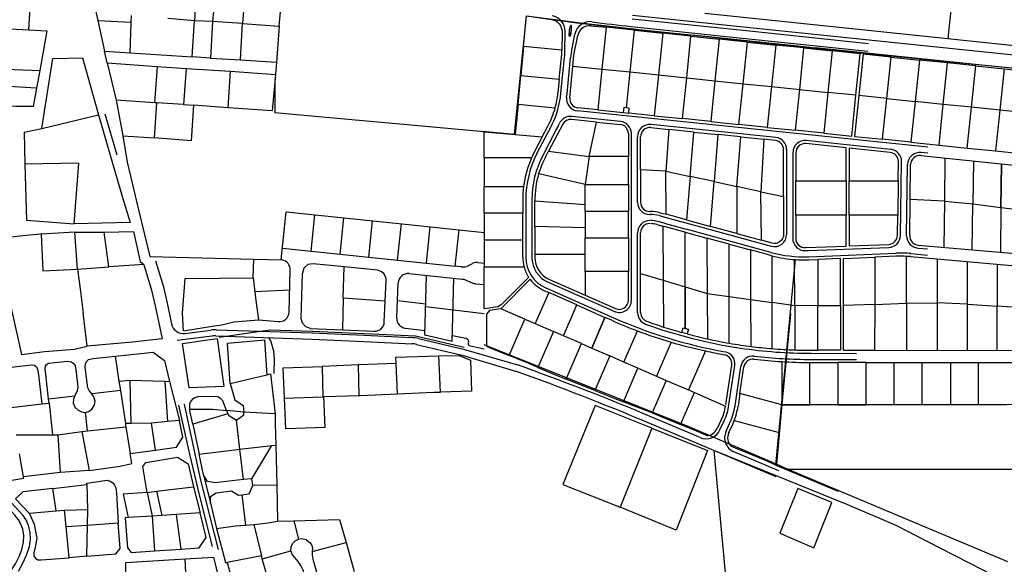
# Model space of a CAD drawing. Header units: metres. Extents: x 19327 to 24000, y 12000 to 18751.
# Tile 39 of 41: x 22120 to 22926, y 17794 to 18240. Entities that reach past the tile are written whole.
import ezdxf

# ---------------------------------------------------------------- set-up
doc = ezdxf.new("R2010")
doc.units = ezdxf.units.M
doc.layers.add('Keyplan-sh1$0$10-WEG', color=254, linetype='CONTINUOUS')
doc.layers.add('Keyplan-sh1$0$20-KAVEL', color=254, linetype='CONTINUOUS')

msp = doc.modelspace()

# ---------------------------------------------------------------- linework, layer by layer
at = {"layer": 'Keyplan-sh1$0$10-WEG'}
for p, q in [((22621.09, 18240.57), (22711.96, 18231.07)), ((22566.12, 18213.54), (22566.33, 18230.34)), ((22569.73, 18230.27), (22569.69, 18227.12)), ((22570.69, 18227.02), (22571.47, 18231.13)), ((22571.52, 18213.32), (22574.35, 18228.05)), ((22711.96, 18231.07), (22814.6, 18220.34)), ((22562.92, 18179.67), (22565.88, 18209.18)), ((22567.89, 18179.18), (22570.87, 18208.89)), ((22611.59, 18156.54), (22571.74, 18160.66)), ((22863, 18135.57), (22576.46, 18165.2)), ((22738.54, 18143.41), (22636.59, 18153.95)), ((22543.58, 18130.73), (22554.43, 18151.41)), ((22548.01, 18128.4), (22558.86, 18149.08)), ((22620.56, 18010.19), (22620.56, 18146.59)), ((22625.56, 18090.4), (22625.56, 18144)), ((22534.14, 18092.4), (22534.14, 18045.45)), ((22539.14, 18092.4), (22539.14, 18045.45)), ((22643.43, 18079.43), (22647.94, 18078.2)), ((22647.22, 18073.21), (22642.12, 18074.61)), ((22647.22, 18073.21), (22665.24, 18068.29)), ((22647.94, 18078.2), (22665.06, 18073.53)), ((22665.06, 18073.53), (22734.88, 18054.46)), ((22625.56, 18000.1), (22625.56, 18065.4)), ((22734.47, 18049.39), (22665.24, 18068.29)), ((22552.55, 18024.87), (22607.44, 18000.64)), ((22550.53, 18020.3), (22605.42, 17996.06)), ((22700.33, 17924.6), (22705.1, 17956.78)), ((22329, 17917.37), (22329.12, 17917.37)), ((22676.75, 17897.87), (22635.93, 17915.11)), ((22692.93, 17904.08), (22696.36, 17911.4)), ((22697.95, 17903.01), (22700.88, 17909.28)), ((22741.07, 17870.71), (22704.4, 17886.19))]:
    msp.add_line(p, q, dxfattribs=at)
for points in [[(22620.42, 18234.2), (22711.3, 18224.7), (22813.91, 18213.98)], [(22250.1, 17924.26), (22259.01, 17884.14), (22267.26, 17849.94), (22277.69, 17808.62)], [(22254.78, 17925.13), (22263.25, 17885.55), (22268.19, 17862.99), (22282.69, 17806.12)], [(22112.43, 17787.98), (22116.68, 17794.65), (22119.94, 17800.63), (22122, 17806.18), (22123.31, 17812.27), (22123.52, 17817.82), (22122.87, 17822.93), (22121.24, 17827.06), (22119.29, 17830.65), (22116.24, 17834.35), (22111.24, 17839.89), (22105.7, 17845), (22102.12, 17848.48), (22099.51, 17851.75), (22096.14, 17856.31)], [(22119.28, 17788.52), (22122.55, 17794.65), (22125.81, 17801.61), (22128.2, 17808.68), (22128.96, 17814.45), (22128.74, 17820.43), (22127.33, 17825.76), (22125.7, 17829.89), (22122.98, 17834.13), (22119.39, 17838.26), (22113.42, 17844.35), (22108.09, 17849.25), (22105.05, 17852.73), (22102.01, 17856.86)]]:
    msp.add_lwpolyline(points, dxfattribs=at)
for centre, radius, start, end in [((22553.84, 18230.5), 12.5, 359.28099, 81.10492), ((22581.73, 18230.12), 12, 157.25413, 179.28099), ((22571.13, 18234.57), 0.5, 5.87576, 157.25413), ((22559.69, 18233.39), 12, 349.14225, 5.87576), ((22586.62, 18225.7), 12.5, 82.1857, 169.14225), ((22724.72, 19231.97), 1003.2, 262.1857, 264.0325), ((22570.19, 18227.12), 0.5, 179.28099, 349.14225), ((22516.13, 18214.17), 50, 354.27171, 359.28099), ((22620.62, 18203.9), 50, 169.14225, 174.27171), ((22485.81, 18187.41), 77.5, 332.31689, 354.27171), ((22577.49, 18175.14), 10, 172.3786, 264.09635), ((22570.71, 18150.71), 10, 84.09635, 156.62396), ((22485.81, 18187.41), 82.5, 332.31689, 336.62396), ((22610.56, 18146.59), 10, 0, 84.09635), ((22635.56, 18144), 10, 84.09635, 180), ((22616.64, 18092.4), 82.5, 152.31689, 180), ((22616.64, 18092.4), 77.5, 152.31689, 180), ((22635.56, 18090.4), 10, 180, 269.99916), ((22636.19, 18052.9), 27.5, 74.72834, 89.99916), ((22635.56, 18065.4), 10, 89.99916, 180), ((22636.19, 18052.9), 22.5, 74.72834, 89.99916), ((22561.64, 18045.45), 27.5, 180, 246.17768), ((22561.64, 18045.45), 22.5, 180, 246.17768), ((22610.56, 18010.19), 10, 246.17768, 0), ((22635.56, 18000.1), 10, 180, 250.01711), ((22767.99, 18364.27), 402.5, 246.17768, 259.83771), ((22767.99, 18364.27), 397.5, 250.01711, 261.57425), ((22695.21, 17958.24), 10, 351.57304, 79.83771), ((22653.35, 17931.56), 47.5, 334.88921, 351.57304), ((22653.35, 17931.56), 52.5, 334.88921, 351.57304), ((22681.61, 17909.39), 12.5, 247.10774, 334.88921), ((22709.27, 17897.71), 12.5, 154.88921, 247.10774)]:
    msp.add_arc(centre, radius, start, end, dxfattribs=at)
at = {"layer": 'Keyplan-sh1$0$20-KAVEL'}
for p, q in [((22909.02, 18507.29), (22879.45, 18224.42)), ((22265.13, 18269.65), (22263.1, 18238.89)), ((22280.57, 18268.3), (22278.06, 18238.39)), ((22304.74, 18266.82), (22302.59, 18236.59)), ((22332.54, 18234.44), (22335.12, 18264.46)), ((22127.66, 18231.42), (22129.39, 18260.07)), ((22211.41, 18237.66), (22211.55, 18243.31)), ((22263.1, 18238.89), (22241.49, 18240.75)), ((22534.85, 18242.86), (22575.81, 18237.22)), ((22621.4, 18243.55), (22712.28, 18234.05)), ((22680.6, 18245.21), (22879.45, 18224.42)), ((22097.05, 18233.17), (22127.66, 18231.42)), ((22184.02, 18239.14), (22189.62, 18214.11)), ((22184.02, 18239.14), (22211.41, 18237.66)), ((22210.72, 18212.73), (22211.41, 18237.66)), ((22261.17, 18209.43), (22263.1, 18238.89)), ((22278.06, 18238.39), (22263.1, 18238.89)), ((22278.06, 18238.39), (22276.25, 18208.42)), ((22302.59, 18236.59), (22278.06, 18238.39)), ((22300.76, 18206.89), (22302.59, 18236.59)), ((22302.59, 18236.59), (22332.54, 18234.44)), ((22332.54, 18234.44), (22330.19, 18205.06)), ((22575.81, 18237.22), (22629.29, 18231.29)), ((22587.5, 18234.83), (22599.98, 18233.52)), ((22712.28, 18234.05), (22997.31, 18204.26)), ((22569.53, 18230.3), (22569.49, 18227.12)), ((22570.88, 18226.98), (22571.67, 18231.1)), ((22573.57, 18210.76), (22576.64, 18226.77)), ((22623.08, 18231.11), (22646.19, 18228.69)), ((22629.29, 18231.29), (22683.91, 18226.05)), ((22669.29, 18226.28), (22692.41, 18223.86)), ((22683.91, 18226.05), (22761.47, 18217.9)), ((22879.45, 18224.42), (22998.18, 18211.81)), ((22532.42, 18217.72), (22530.13, 18194.14)), ((22715.5, 18221.45), (22738.63, 18219.03)), ((22761.47, 18217.9), (22770.97, 18216.74)), ((22761.7, 18216.62), (22784.79, 18214.21)), ((23015.3, 18191.2), (22770.97, 18216.74)), ((22191.9, 18204.44), (22189.62, 18214.11)), ((22189.62, 18214.11), (22210.72, 18212.73)), ((22210.72, 18212.73), (22261.17, 18209.43)), ((22276.25, 18208.42), (22261.17, 18209.43)), ((22276.25, 18208.42), (22300.76, 18206.89)), ((22561.55, 18191.1), (22563.6, 18211.5)), ((22563.6, 18211.5), (22563.64, 18214.7)), ((22572.68, 18201.83), (22573.57, 18210.76)), ((22784.79, 18214.21), (22781.28, 18180.26)), ((22807.71, 18211.81), (22784.79, 18214.21)), ((22804.21, 18177.89), (22807.71, 18211.81)), ((22810.1, 18211.56), (22806.59, 18177.64)), ((22832.99, 18209.17), (22810.1, 18211.56)), ((22829.48, 18175.27), (22832.99, 18209.17)), ((22832.99, 18209.17), (22856.07, 18206.76)), ((22191.9, 18204.44), (22232.69, 18201.6)), ((22191.9, 18204.44), (22199.09, 18173.79)), ((22232.69, 18201.6), (22230.43, 18171.76)), ((22232.69, 18201.6), (22256.33, 18199.94)), ((22256.33, 18199.94), (22254.22, 18170.25)), ((22256.33, 18199.94), (22292.63, 18197.68)), ((22300.76, 18206.89), (22330.19, 18205.06)), ((22330.19, 18205.06), (22329.36, 18194.91)), ((22570.08, 18175.89), (22572.68, 18201.83)), ((22572.68, 18201.83), (22596.46, 18199.37)), ((22856.07, 18206.76), (22852.57, 18172.89)), ((22879.15, 18204.34), (22856.07, 18206.76)), ((22875.65, 18170.5), (22879.15, 18204.34)), ((22902.24, 18201.93), (22879.15, 18204.34)), ((22898.74, 18168.11), (22902.24, 18201.93)), ((22902.24, 18201.93), (22925.32, 18199.52)), ((22099.45, 18199.74), (22136.69, 18198.23)), ((22136.69, 18198.23), (22134.01, 18183.75)), ((22290.88, 18167.62), (22292.63, 18197.68)), ((22292.63, 18197.68), (22329.36, 18194.91)), ((22329.36, 18194.91), (22326.74, 18165.14)), ((22527.84, 18170.42), (22530.13, 18194.14)), ((22530.13, 18194.14), (22561.55, 18191.1)), ((22596.46, 18199.37), (22593.02, 18166)), ((22616.51, 18167.59), (22619.55, 18196.98)), ((22619.55, 18196.98), (22642.66, 18194.59)), ((22642.66, 18194.59), (22639.2, 18161.22)), ((22662.31, 18158.83), (22665.76, 18192.2)), ((22665.76, 18192.2), (22688.89, 18189.81)), ((22925.32, 18199.52), (22921.83, 18165.72)), ((22925.32, 18199.52), (22948.41, 18197.1)), ((22134.01, 18183.75), (22100, 18185.9)), ((22329, 18190.76), (22329, 18163.5)), ((22561.55, 18191.1), (22560.43, 18179.92)), ((22688.89, 18189.81), (22685.45, 18156.44)), ((22708.53, 18154.05), (22711.98, 18187.42)), ((22711.98, 18187.42), (22735.12, 18185.03)), ((22735.12, 18185.03), (22731.67, 18151.66)), ((22754.74, 18149.27), (22758.19, 18182.65)), ((22758.19, 18182.65), (22781.28, 18180.26)), ((22230.43, 18171.76), (22199.09, 18173.79)), ((22199.09, 18173.79), (22204.47, 18144.79)), ((22232.39, 18171.61), (22230.43, 18171.76)), ((22230.58, 18142.98), (22232.39, 18171.61)), ((22254.22, 18170.25), (22232.39, 18171.61)), ((22254.22, 18170.25), (22262.33, 18169.7)), ((22262.33, 18169.7), (22260.43, 18140.7)), ((22290.88, 18167.62), (22262.33, 18169.7)), ((22326.74, 18165.14), (22290.88, 18167.62)), ((22527.84, 18170.42), (22525.45, 18145.83)), ((22558.11, 18167.49), (22527.84, 18170.42)), ((22593.02, 18166), (22576.77, 18167.68)), ((22829.48, 18175.27), (22852.57, 18172.89)), ((22852.57, 18172.89), (22849.12, 18139.51)), ((22875.65, 18170.5), (22852.57, 18172.89)), ((22872.2, 18137.13), (22875.65, 18170.5)), ((22898.74, 18168.11), (22875.65, 18170.5)), ((22895.29, 18134.74), (22898.74, 18168.11)), ((22921.83, 18165.72), (22898.74, 18168.11)), ((22138.23, 18150.86), (22184.78, 18161.98)), ((22199.84, 18129.01), (22190.16, 18162.52)), ((22500, 18148.12), (22329, 18163.5)), ((22593.02, 18166), (22613.86, 18163.84)), ((22639.2, 18161.22), (22618.34, 18163.38)), ((22639.2, 18161.22), (22662.31, 18158.83)), ((22921.83, 18165.72), (22918.38, 18132.35)), ((22944.92, 18163.34), (22921.83, 18165.72)), ((22547.64, 18143.83), (22552.22, 18152.57)), ((22564.35, 18154.16), (22552.87, 18132.29)), ((22592.02, 18156.05), (22571.76, 18158.14)), ((22586.13, 18127.88), (22592.02, 18156.05)), ((22592.02, 18156.05), (22611.34, 18154.05)), ((22685.45, 18156.44), (22662.31, 18158.83)), ((22685.45, 18156.44), (22708.53, 18154.05)), ((22731.67, 18151.66), (22708.53, 18154.05)), ((22731.67, 18151.66), (22754.74, 18149.27)), ((22123.89, 18147.72), (22138.23, 18150.86)), ((22123.89, 18147.72), (22124.58, 18121.54)), ((22204.47, 18144.79), (22230.58, 18142.98)), ((22500, 18148.12), (22525.45, 18145.83)), ((22500, 18126.61), (22500, 18148.12)), ((22525.45, 18145.83), (22547.64, 18143.83)), ((22547.64, 18143.83), (22541.37, 18131.89)), ((22618.06, 18146.59), (22618.06, 18127.88)), ((22628.06, 18117.04), (22628.06, 18144)), ((22636.34, 18151.46), (22651.29, 18149.92)), ((22651.29, 18149.92), (22648.6, 18115.83)), ((22671.7, 18147.81), (22651.29, 18149.92)), ((22668.68, 18111.49), (22671.7, 18147.81)), ((22671.7, 18147.81), (22691.25, 18145.78)), ((22691.25, 18145.78), (22688.23, 18107.27)), ((22710.05, 18143.84), (22691.25, 18145.78)), ((22706.71, 18103.28), (22710.05, 18143.84)), ((22710.05, 18143.84), (22728.91, 18141.89)), ((22777.83, 18146.89), (22754.74, 18149.27)), ((22260.43, 18140.7), (22230.58, 18142.98)), ((22728.91, 18141.89), (22726.54, 18098.99)), ((22738.28, 18140.92), (22728.91, 18141.89)), ((22796.17, 18134.94), (22763.28, 18138.34)), ((22832.51, 18133.69), (22763.54, 18140.82)), ((22849.12, 18139.51), (22826.03, 18141.9)), ((22849.12, 18139.51), (22872.2, 18137.13)), ((22872.2, 18137.13), (22895.29, 18134.74)), ((22550.23, 18127.24), (22552.87, 18132.29)), ((22552.87, 18132.29), (22586.13, 18127.88)), ((22586.13, 18127.88), (22582.61, 18104.92)), ((22618.06, 18127.88), (22586.13, 18127.88)), ((22618.06, 18104.92), (22618.06, 18127.88)), ((22745.01, 18095), (22745.01, 18133.46)), ((22747.51, 18133.46), (22747.51, 18064.11)), ((22752.51, 18130.88), (22752.51, 18060.78)), ((22755.01, 18130.88), (22755.01, 18107.85)), ((22796.17, 18107.85), (22796.17, 18134.94)), ((22857.22, 18128.62), (22994.14, 18114.47)), ((22862.98, 18130.54), (22857.47, 18131.11)), ((22895.29, 18134.74), (22918.38, 18132.35)), ((22918.38, 18132.35), (22941.46, 18129.97)), ((22500, 18126.61), (22500, 18103.2)), ((22538.83, 18126.61), (22500, 18126.61)), ((22840.68, 18063.31), (22841.48, 18123.61)), ((22845.67, 18062.98), (22846.45, 18121.3)), ((22848.17, 18062.95), (22848.95, 18121.26)), ((22877.01, 18126.19), (22876.55, 18091.23)), ((22900.29, 18123.86), (22899.82, 18089.06)), ((22923.26, 18121.55), (22922.79, 18086.14)), ((22922.79, 18086.14), (22923.26, 18121.55)), ((22582.61, 18104.92), (22544.7, 18113.58)), ((22628.06, 18117.04), (22628.06, 18090.4)), ((22648.6, 18115.83), (22628.06, 18117.04)), ((22648.89, 18080.53), (22648.6, 18115.83)), ((22648.6, 18115.83), (22668.68, 18111.49)), ((22668.68, 18111.49), (22665.72, 18075.94)), ((22688.23, 18107.27), (22668.68, 18111.49)), ((22500, 18081.37), (22500, 18103.2)), ((22500, 18103.2), (22532.33, 18103.2)), ((22582.61, 18088.42), (22582.61, 18104.92)), ((22582.61, 18104.92), (22618.06, 18104.92)), ((22618.06, 18104.92), (22618.06, 18082.88)), ((22685.34, 18070.58), (22688.23, 18107.27)), ((22688.23, 18107.27), (22706.71, 18103.28)), ((22706.71, 18103.28), (22706.71, 18064.75)), ((22726.54, 18098.99), (22706.71, 18103.28)), ((22798.57, 18079.85), (22798.57, 18107.85)), ((22838.77, 18107.85), (22838.4, 18079.85)), ((22531.64, 18092.4), (22531.64, 18081.37)), ((22541.64, 18070.5), (22541.64, 18091.61)), ((22541.64, 18091.61), (22582.61, 18088.42)), ((22582.61, 18082.88), (22582.61, 18088.42)), ((22876.55, 18091.23), (22848.57, 18092.56)), ((22876.55, 18091.23), (22876.05, 18053.52)), ((22876.55, 18091.23), (22899.82, 18089.06)), ((22899.32, 18051.46), (22899.82, 18089.06)), ((22899.82, 18089.06), (22922.79, 18086.14)), ((22334.13, 18043.3), (22338.19, 18082.63)), ((22338.19, 18082.63), (22433.05, 18072.83)), ((22358.67, 18050.33), (22361.75, 18080.19)), ((22500, 18081.37), (22500, 18059.37)), ((22531.64, 18081.37), (22500, 18081.37)), ((22531.64, 18059.37), (22531.64, 18081.37)), ((22582.61, 18082.88), (22582.61, 18069.44)), ((22618.06, 18082.88), (22582.61, 18082.88)), ((22618.06, 18061.31), (22618.06, 18082.88)), ((22635.56, 18082.9), (22636.19, 18082.9)), ((22635.56, 18080.4), (22636.19, 18080.4)), ((22644.09, 18081.84), (22648.89, 18080.53)), ((22665.72, 18075.94), (22648.89, 18080.53)), ((22755.01, 18079.85), (22755.01, 18060.74)), ((22796.17, 18054.57), (22796.17, 18079.85)), ((22922.79, 18086.14), (22922.3, 18049.43)), ((22922.79, 18086.14), (22945.05, 18083.44)), ((22382.22, 18047.86), (22385.31, 18077.76)), ((22405.78, 18045.4), (22408.87, 18075.32)), ((22429.33, 18042.94), (22432.43, 18072.89)), ((22433.05, 18072.83), (22500, 18065.72)), ((22641.46, 18072.2), (22646.26, 18070.88)), ((22665.72, 18075.94), (22685.34, 18070.58)), ((22108.32, 18061.47), (22123.12, 18063.29)), ((22123.12, 18063.29), (22139.33, 18064.69)), ((22165.28, 18065.95), (22137.89, 18064.38)), ((22137.89, 18064.38), (22139.22, 18034.26)), ((22193.15, 18037.48), (22189.27, 18066.02)), ((22452.89, 18040.47), (22456.06, 18070.38)), ((22476.44, 18038.01), (22479.62, 18067.88)), ((22582.61, 18069.44), (22541.64, 18070.5)), ((22541.64, 18070.5), (22541.64, 18047.52)), ((22582.61, 18069.44), (22582.61, 18061.31)), ((22628.06, 18032.01), (22628.06, 18065.4)), ((22664.58, 18065.88), (22646.26, 18070.88)), ((22646.26, 18070.88), (22646.6, 18026.52)), ((22664.58, 18065.88), (22682.32, 18061.04)), ((22664.58, 18021.2), (22664.58, 18065.88)), ((22664.58, 18021.2), (22664.58, 18065.88)), ((22706.71, 18064.75), (22685.34, 18070.58)), ((22706.71, 18064.75), (22726.85, 18059.25)), ((22500, 18059.37), (22500, 18037.48)), ((22531.64, 18059.37), (22500, 18059.37)), ((22531.64, 18045.45), (22531.64, 18059.37)), ((22582.61, 18047.52), (22582.61, 18061.31)), ((22582.61, 18061.31), (22618.06, 18061.31)), ((22618.06, 18061.31), (22618.06, 18033.85)), ((22682.32, 18061.04), (22682.6, 18015.86)), ((22700.6, 18056.05), (22682.32, 18061.04)), ((22700.6, 18013.31), (22700.6, 18056.05)), ((22700.6, 18056.05), (22717.85, 18051.34)), ((22855.01, 18055.38), (22992.04, 18043.26)), ((22335.11, 18052.79), (22476.44, 18038.01)), ((22541.64, 18047.52), (22541.64, 18045.45)), ((22582.61, 18047.52), (22541.64, 18047.52)), ((22582.61, 18033.85), (22582.61, 18047.52)), ((22717.85, 18051.34), (22718.07, 18010.83)), ((22733.81, 18046.98), (22717.85, 18051.34)), ((22762.81, 18053.25), (22796.17, 18054.57)), ((22765.33, 18050.85), (22831.07, 18053.45)), ((22765.53, 18045.85), (22836.72, 18048.67)), ((22849.17, 18048.37), (22862.7, 18047.17)), ((22854.79, 18052.89), (22862.72, 18052.19)), ((22221.81, 18039.49), (22193.15, 18037.48)), ((22226.67, 18046.13), (22311.73, 18043.89)), ((22311.33, 18028.64), (22311.73, 18043.89)), ((22311.73, 18043.89), (22334.13, 18043.3)), ((22334.82, 18043.19), (22334.13, 18043.3)), ((22355.99, 18039.39), (22352.73, 18036.53)), ((22360.27, 18040.13), (22355.99, 18039.39)), ((22385.59, 18037.52), (22360.27, 18040.13)), ((22486.9, 18038.48), (22490.59, 18040.31)), ((22494.98, 18041.1), (22500, 18040.58)), ((22735.6, 18008.34), (22735.6, 18046.51)), ((22738.8, 17875.36), (22754.65, 18043.49)), ((22791.57, 18044.38), (22772.89, 18043.64)), ((22791.57, 18005.89), (22791.57, 18044.38)), ((22793.97, 18044.48), (22819.55, 18045.49)), ((22793.97, 18005.93), (22793.97, 18044.48)), ((22819.55, 18045.49), (22819.52, 18006.84)), ((22836.82, 18046.17), (22819.55, 18045.49)), ((22845.57, 18007.77), (22845.6, 18046.11)), ((22848.95, 18045.88), (22992.95, 18033.14)), ((22870.57, 18043.96), (22870.57, 18008.01)), ((22895.57, 18007.12), (22895.57, 18041.75)), ((22919.57, 18039.63), (22919.57, 18005.42)), ((22139.22, 18034.26), (22167.42, 18035.76)), ((22167.42, 18035.76), (22193.15, 18037.48)), ((22340.6, 18000.49), (22341.51, 18035.08)), ((22350.47, 17995.37), (22351.45, 18032.39)), ((22352.73, 18036.53), (22351.45, 18032.39)), ((22384.93, 18012.16), (22385.59, 18037.52)), ((22412.79, 18034.71), (22385.59, 18037.52)), ((22438.72, 18032), (22482.23, 18027.38)), ((22481.42, 18037.49), (22476.44, 18038.01)), ((22500, 18037.48), (22532.72, 18037.48)), ((22500, 18003.13), (22500, 18037.48)), ((22628.06, 18032.01), (22646.6, 18026.52)), ((22628.06, 18000.1), (22628.06, 18032.01)), ((22253.28, 17999.59), (22255.59, 18027.96)), ((22255.59, 18027.96), (22311.33, 18028.64)), ((22311.33, 18028.64), (22313.34, 18009.94)), ((22418.45, 17992.48), (22419.96, 18026.39)), ((22428.6, 17995.72), (22429.88, 18024.4)), ((22451.65, 17981.72), (22452.93, 18030.49)), ((22474.02, 17976.52), (22475.38, 18028.11)), ((22485.09, 18026.64), (22490.22, 18024.46)), ((22493.08, 18023.71), (22500, 18022.98)), ((22513.88, 18003.31), (22537.71, 18027.37)), ((22536.54, 18029.03), (22514.08, 18006.34)), ((22553.56, 18027.16), (22582.61, 18014.33)), ((22646.6, 18026.52), (22646.89, 17988.29)), ((22646.6, 18026.52), (22664.58, 18021.2)), ((22341.07, 18018.33), (22312.59, 18016.97)), ((22552.92, 18016.51), (22541.91, 17991.14)), ((22549.52, 18018.01), (22552.92, 18016.51)), ((22575.92, 18006.35), (22552.92, 18016.51)), ((22664.58, 18021.2), (22682.6, 18015.86)), ((22664.58, 17987.19), (22664.58, 18021.2)), ((22664.58, 18021.2), (22664.58, 17987.19)), ((22682.6, 18015.86), (22700.6, 18013.31)), ((22682.6, 18015.86), (22682.83, 17978.56)), ((22313.34, 18009.94), (22315.63, 17994.2)), ((22384.93, 18012.16), (22384.24, 17986)), ((22384.93, 18012.16), (22419.21, 18009.6)), ((22429.24, 18010.06), (22452.32, 18007.19)), ((22700.6, 18013.31), (22718.07, 18010.83)), ((22700.6, 17975.06), (22700.6, 18013.31)), ((22718.07, 18010.83), (22718.28, 17972.41)), ((22718.07, 18010.83), (22735.6, 18008.34)), ((22754.1, 18005.72), (22735.6, 18008.34)), ((22735.6, 17970.6), (22735.6, 18008.34)), ((22819.52, 18006.84), (22793.97, 18005.93)), ((22819.52, 18006.84), (22819.49, 17969.23)), ((22819.52, 18006.84), (22845.57, 18007.77)), ((22845.38, 18007.76), (22845.57, 18007.77)), ((22845.57, 18007.77), (22845.54, 17969.21)), ((22845.57, 18007.77), (22870.57, 18008)), ((22845.57, 18007.77), (22845.57, 17969.2)), ((22895.57, 18007.12), (22870.57, 18008)), ((22870.57, 18008), (22870.57, 17969.18)), ((22895.57, 17969.16), (22895.57, 18007.12)), ((22895.57, 18007.12), (22919.57, 18005.42)), ((22254.27, 17985.13), (22253.28, 17999.59)), ((22452.27, 18005.18), (22500, 17999.23)), ((22511.3, 18004.92), (22500, 18003.13)), ((22504.53, 18001.83), (22502, 17998.86)), ((22502, 17998.86), (22502, 17972.68)), ((22513.88, 18003.31), (22504.53, 18001.83)), ((22514.08, 18006.34), (22511.3, 18004.92)), ((22533.5, 17994.79), (22513.88, 18003.31)), ((22564.98, 17981.13), (22575.92, 18006.35)), ((22575.92, 18006.35), (22598.94, 17996.19)), ((22743.8, 17925.15), (22751.07, 17999.01)), ((22754.1, 18005.72), (22754.19, 17969.51)), ((22772.89, 18005.81), (22791.57, 18005.89)), ((22772.89, 17969.27), (22772.89, 18005.81)), ((22791.57, 18005.89), (22791.57, 17969.25)), ((22793.97, 17969.25), (22793.97, 18005.93)), ((22919.57, 17969.14), (22919.57, 18005.42)), ((22946.57, 18003.48), (22919.57, 18005.42)), ((22315.63, 17994.2), (22331.88, 17992.73)), ((22351.41, 17991.38), (22350.47, 17995.37)), ((22351.41, 17991.38), (22354.21, 17988.39)), ((22520.56, 17964.98), (22533.5, 17994.79)), ((22533.5, 17994.79), (22541.91, 17991.14)), ((22541.91, 17991.14), (22556.72, 17984.72)), ((22598.94, 17996.19), (22588.05, 17971.12)), ((22588.05, 17971.12), (22598.94, 17996.19)), ((22604.41, 17993.78), (22598.94, 17996.19)), ((22254.27, 17985.13), (22277.54, 17988.88)), ((22281.31, 17986.03), (22359.59, 17983.42)), ((22283.49, 17980.06), (22324.87, 17986.08)), ((22324.87, 17986.08), (22359.64, 17984.92)), ((22358.11, 17987.16), (22354.21, 17988.39)), ((22358.11, 17987.16), (22384.24, 17986)), ((22359.57, 17983.42), (22402, 17981.51)), ((22359.64, 17984.92), (22402.07, 17983.01)), ((22384.24, 17986), (22410.1, 17984.84)), ((22402.07, 17983.01), (22443.9, 17980.96)), ((22435.59, 17987.43), (22451.74, 17985.37)), ((22556.72, 17984.72), (22543.95, 17955.3)), ((22564.98, 17981.13), (22556.72, 17984.72)), ((22614.43, 17959.67), (22625.49, 17985.17)), ((22277.49, 17980.89), (22248.92, 17977.19)), ((22280.73, 17981.05), (22359.42, 17978.42)), ((22359.35, 17978.43), (22401.78, 17976.52)), ((22401.75, 17976.52), (22441.2, 17974.58)), ((22402, 17981.51), (22440.99, 17979.6)), ((22443.9, 17980.96), (22483.64, 17971.71)), ((22446.32, 17978.86), (22483.3, 17970.25)), ((22474.02, 17976.52), (22451.65, 17981.72)), ((22485.04, 17979.02), (22474.14, 17981.21)), ((22487.37, 17975.4), (22487.16, 17974.49)), ((22579.82, 17974.69), (22564.98, 17981.13)), ((22567.23, 17945.66), (22579.82, 17974.69)), ((22579.82, 17974.69), (22588.05, 17971.12)), ((22653, 17975.94), (22640.94, 17948.16)), ((22165.19, 17970.18), (22175.43, 17972.5)), ((22444.75, 17974.09), (22482.17, 17965.38)), ((22483.3, 17970.25), (22527.38, 17957.27)), ((22487.9, 17973.28), (22500, 17970.47)), ((22502, 17972.68), (22505.53, 17971.12)), ((22505.53, 17971.12), (22520.56, 17964.98)), ((22588.05, 17971.12), (22602.88, 17964.68)), ((22681.04, 17968.72), (22667.17, 17936.78)), ((22767.68, 17969.27), (22772.89, 17969.27)), ((22767.68, 17966.77), (22804.73, 17966.74)), ((22791.57, 17969.25), (22772.89, 17969.27)), ((22793.97, 17969.25), (22819.49, 17969.23)), ((22819.49, 17969.23), (22990.59, 17969.1)), ((22201.63, 17944.07), (22198.59, 17964.41)), ((22428.2, 17958.56), (22397.39, 17957.3)), ((22429.18, 17933.65), (22428.2, 17958.56)), ((22464.28, 17935.07), (22463.01, 17964.65)), ((22482.17, 17965.38), (22525.72, 17952.13)), ((22535.98, 17958.67), (22520.56, 17964.98)), ((22543.95, 17955.3), (22535.98, 17958.67)), ((22602.88, 17964.68), (22590.58, 17936.35)), ((22614.43, 17959.67), (22602.88, 17964.68)), ((22625.94, 17954.67), (22614.43, 17959.67)), ((22743.45, 17960.02), (22743.45, 17924.71)), ((22766.45, 17924.69), (22766.45, 17959.27)), ((22766.45, 17959.27), (22789.48, 17959.25)), ((22767.67, 17961.77), (22804.73, 17961.74)), ((22789.48, 17959.25), (22789.48, 17924.67)), ((22812.45, 17959.24), (22789.48, 17959.25)), ((22812.45, 17924.65), (22812.45, 17959.24)), ((22812.45, 17959.24), (23003.97, 17959.09)), ((22812.45, 17924.65), (22812.45, 17959.23)), ((22835.45, 17924.63), (22835.45, 17959.21)), ((22858.45, 17924.61), (22858.45, 17959.19)), ((22881.45, 17959.17), (22881.45, 17924.6)), ((22904.45, 17924.58), (22904.45, 17959.15)), ((22397.39, 17957.3), (22367.62, 17956.1)), ((22367.62, 17956.1), (22368.05, 17931.2)), ((22397.93, 17932.28), (22397.39, 17957.3)), ((22543.95, 17955.3), (22558.56, 17949.12)), ((22613.97, 17927.09), (22625.94, 17954.67)), ((22625.96, 17954.67), (22640.94, 17948.16)), ((22697.86, 17924.96), (22702.63, 17957.14)), ((22705.28, 17923.86), (22710.05, 17956.05)), ((22709.29, 17933.91), (22712.52, 17955.68)), ((22201.63, 17944.07), (22210.49, 17944.73)), ((22202.94, 17936.24), (22201.63, 17944.07)), ((22211.47, 17909.27), (22210.49, 17944.73)), ((22210.49, 17944.73), (22239.07, 17943.86)), ((22239.07, 17943.86), (22241.13, 17911.01)), ((22239.07, 17943.86), (22242.66, 17943.64)), ((22242.66, 17943.64), (22250.91, 17911.88)), ((22292.39, 17942.05), (22322.39, 17949.23)), ((22558.56, 17949.12), (22567.23, 17945.66)), ((22590.58, 17936.35), (22567.23, 17945.66)), ((22649.04, 17944.65), (22637.47, 17918)), ((22640.94, 17948.16), (22649.04, 17944.65)), ((22649.04, 17944.65), (22667.17, 17936.78)), ((22202.94, 17936.24), (22179.25, 17933.74)), ((22206.96, 17909.27), (22202.94, 17936.24)), ((22287.18, 17939.55), (22258.93, 17938.57)), ((22429.18, 17933.65), (22458.85, 17934.99)), ((22458.85, 17934.99), (22464.28, 17935.07)), ((22590.58, 17936.35), (22607.12, 17929.74)), ((22660.8, 17908.48), (22672.14, 17934.62)), ((22667.17, 17936.78), (22672.14, 17934.62)), ((22672.14, 17934.62), (22697.63, 17923.56)), ((22138.28, 17925.35), (22144.26, 17926.11)), ((22143.83, 17929.6), (22165.23, 17931.89)), ((22144.26, 17926.11), (22143.83, 17929.6)), ((22144.26, 17926.11), (22147.02, 17899.96)), ((22336.76, 17930), (22368.05, 17931.2)), ((22337.84, 17904.99), (22336.76, 17930)), ((22368.05, 17931.2), (22368.81, 17931.31)), ((22368.81, 17931.31), (22397.93, 17932.28)), ((22368.81, 17931.31), (22369.68, 17906.08)), ((22397.93, 17932.28), (22398.84, 17932.32)), ((22398.84, 17932.32), (22429.18, 17933.65)), ((22607.12, 17929.74), (22613.97, 17927.09)), ((22620.85, 17924.43), (22613.97, 17927.09)), ((22709.29, 17933.91), (22707.75, 17923.5)), ((22743.45, 17924.71), (22709.29, 17933.91)), ((22113.18, 17922.53), (22138.28, 17925.35)), ((22175.6, 17903.44), (22173.93, 17918.41)), ((22261.81, 17908.78), (22259.2, 17921.07)), ((22289.52, 17919.87), (22290.49, 17917.26)), ((22303.53, 17918.56), (22289.52, 17919.87)), ((22329.12, 17917.37), (22303.53, 17918.56)), ((22637.47, 17918), (22620.85, 17924.43)), ((22637.47, 17918), (22645.39, 17914.94)), ((22739.39, 17876.14), (22743.8, 17925.15)), ((22741.31, 17901.99), (22743.45, 17924.71)), ((22743.45, 17924.71), (22766.45, 17924.69)), ((22743.8, 17925.15), (23116.09, 17924.68)), ((22789.48, 17924.67), (22766.45, 17924.69)), ((22789.48, 17924.67), (22812.45, 17924.65)), ((22835.45, 17924.63), (22812.45, 17924.65)), ((22858.45, 17924.61), (22835.45, 17924.63)), ((22881.45, 17924.6), (22858.45, 17924.61)), ((22904.45, 17924.58), (22881.45, 17924.6)), ((22927.45, 17924.56), (22904.45, 17924.58)), ((22241.13, 17911.01), (22227.99, 17909.6)), ((22250.91, 17911.88), (22241.13, 17911.01)), ((22290.49, 17917.26), (22261.81, 17908.78)), ((22300.33, 17888.22), (22297.45, 17912.15)), ((22687.93, 17887.29), (22633.83, 17910.13)), ((22645.39, 17914.94), (22660.8, 17908.48)), ((22694.09, 17912.46), (22690.66, 17905.14)), ((22704.67, 17911.8), (22741.31, 17901.99)), ((22151.37, 17900.07), (22171.15, 17902.9)), ((22171.15, 17902.9), (22175.6, 17903.44)), ((22171.15, 17902.9), (22177.12, 17870.93)), ((22175.6, 17903.44), (22207.18, 17906.56)), ((22211.47, 17909.27), (22206.96, 17909.27)), ((22207.18, 17906.56), (22206.96, 17909.27)), ((22207.18, 17906.56), (22210.55, 17884.68)), ((22227.99, 17909.6), (22211.47, 17909.27)), ((22231.3, 17887.62), (22227.99, 17909.6)), ((22261.81, 17908.78), (22266.91, 17884.2)), ((22369.68, 17906.08), (22337.84, 17904.99)), ((22637.25, 17905.5), (22611.39, 17840.91)), ((22676.4, 17901.95), (22660.8, 17908.48)), ((22682.03, 17899.4), (22676.4, 17901.95)), ((22700.21, 17901.95), (22703.43, 17908.82)), ((22741.31, 17901.99), (22738.8, 17875.36)), ((22117.25, 17899.96), (22147.02, 17899.96)), ((22147.02, 17899.96), (22151.37, 17900.07)), ((22151.37, 17900.07), (22153.22, 17869.29)), ((22210.55, 17884.68), (22231.3, 17887.62)), ((22266.91, 17884.2), (22300.33, 17888.22)), ((22300.33, 17888.22), (22326.52, 17891.38)), ((22303.37, 17863.43), (22300.33, 17888.22)), ((22310.22, 17863.97), (22326.52, 17891.38)), ((22326.52, 17891.38), (22329.67, 17891.7)), ((22329.67, 17891.7), (22330.54, 17858.86)), ((22687.93, 17887.29), (22697.18, 17787.21)), ((22797.59, 17842.68), (22687.93, 17887.29)), ((22738.97, 17865.74), (22687.93, 17887.29)), ((22705.81, 17889.1), (22702.31, 17890.53)), ((22729.65, 17879.4), (22705.81, 17889.1)), ((22123.44, 17865.81), (22120.07, 17884.63)), ((22270.44, 17867.23), (22266.91, 17884.2)), ((22738.8, 17875.36), (22729.65, 17879.4)), ((22177.12, 17870.93), (22153.22, 17869.29)), ((22738.8, 17875.36), (22789.59, 17854.1)), ((22739.39, 17876.14), (22748.58, 17872.08)), ((22748.58, 17872.08), (23115.61, 17871.81)), ((22748.58, 17872.08), (22928.2, 17796.38)), ((22153.22, 17869.29), (22123.44, 17865.81)), ((22270.44, 17867.23), (22276.28, 17844.18)), ((22310.22, 17863.97), (22303.37, 17863.43)), ((22310.87, 17858.75), (22310.22, 17863.97)), ((22147.45, 17856.22), (22175.05, 17859.37)), ((22149.95, 17837.95), (22147.45, 17856.22)), ((22175.05, 17859.37), (22175.6, 17839.04)), ((22224.5, 17852.88), (22232.24, 17853.95)), ((22232.24, 17853.95), (22262.53, 17857.66)), ((22232.24, 17853.95), (22236.58, 17834.05)), ((22262.53, 17857.66), (22267.77, 17836.33)), ((22330.54, 17858.86), (22310.87, 17858.75)), ((22330.54, 17858.86), (22331.05, 17829.39)), ((22784.54, 17844.67), (22756.73, 17856.2)), ((22224.5, 17852.88), (22228.54, 17833.61)), ((22302.03, 17851.03), (22304.86, 17826.13)), ((22127.89, 17835.88), (22149.95, 17837.95)), ((22149.95, 17837.95), (22156.91, 17838.49)), ((22156.91, 17838.49), (22175.6, 17839.04)), ((22158.32, 17825.01), (22156.91, 17838.49)), ((22175.6, 17839.04), (22175.38, 17826.2)), ((22276.28, 17844.18), (22281.28, 17823.52)), ((22837.01, 17826), (22797.59, 17842.68)), ((22228.54, 17833.61), (22208.87, 17832.31)), ((22236.58, 17834.05), (22228.54, 17833.61)), ((22228.54, 17833.61), (22230.5, 17805.23)), ((22248.43, 17834.81), (22236.58, 17834.05)), ((22267.77, 17836.33), (22248.43, 17834.81)), ((22252.34, 17806.64), (22248.43, 17834.81)), ((22331.05, 17829.39), (22344.52, 17829.72)), ((22344.52, 17829.72), (22348.32, 17814.71)), ((22158.32, 17825.01), (22175.38, 17826.2)), ((22160.6, 17799.56), (22158.32, 17825.01)), ((22175.38, 17826.2), (22174.84, 17800.76)), ((22175.38, 17826.2), (22200.91, 17827.94)), ((22304.86, 17826.13), (22311.71, 17826.67)), ((22311.71, 17826.67), (22317.9, 17801.01)), ((22230.5, 17805.23), (22252.34, 17806.64)), ((22318.57, 17798.53), (22342.04, 17805.27)), ((22359.54, 17804.62), (22387.14, 17812.01)), ((22387.14, 17812.01), (22393.93, 17788.19)), ((22174.84, 17800.76), (22160.6, 17799.56)), ((22257.71, 17749.52), (22255.64, 17798.57)), ((22317.9, 17801.01), (22289.89, 17795.7)), ((22318.57, 17798.53), (22317.9, 17801.01)), ((22325.09, 17776.01), (22318.57, 17798.53)), ((22289.89, 17795.7), (22297.6, 17768.08))]:
    msp.add_line(p, q, dxfattribs=at)
for points in [[(22213.36, 18273.39), (22184.82, 18274.75), (22176.36, 18274.35), (22184.02, 18239.14)], [(22498.68, 18148.63), (22525.06, 18146.13), (22534.7, 18243)], [(22534.7, 18243), (22578.8, 18237.24), (22631.77, 18231.18), (22684.49, 18225.62), (22771.06, 18216.26)], [(22127.66, 18231.42), (22142.47, 18230.69), (22136.69, 18198.23)], [(22771.06, 18216.26), (22931.9, 18200.39), (23015.79, 18191.2), (23119.26, 18198.76)], [(22138.23, 18150.86), (22147.41, 18208.15), (22171.56, 18208.44), (22184.78, 18161.98)], [(22134.01, 18183.75), (22131.31, 18168.81), (22117.44, 18168.81), (22100.4, 18169.54)], [(22184.78, 18161.98), (22194.26, 18128.91), (22204.35, 18094.35), (22210.61, 18073.84), (22164.78, 18072.78)], [(22204.47, 18144.79), (22208.22, 18123.06), (22217.51, 18084.24), (22226.67, 18046.13)], [(22164.78, 18072.78), (22168.54, 18122.34), (22124.58, 18121.54)], [(22124.58, 18121.54), (22125.74, 18075.8), (22164.78, 18072.78)], [(22167.42, 18035.76), (22165.28, 18065.95), (22189.27, 18066.02)], [(22189.27, 18066.02), (22213.38, 18066.41), (22218.72, 18041.8), (22221.81, 18039.49)], [(22221.81, 18039.49), (22228.13, 18018.57), (22231.01, 18005.63), (22236.76, 17978.56)], [(22167.42, 18035.76), (22169.93, 18017.28), (22172.09, 17999.88)], [(22167.42, 18035.76), (22169.93, 18017.28), (22172.09, 17999.88)], [(22113.34, 18003.59), (22121.84, 17965.72), (22140.64, 17968.22), (22165.19, 17970.18)], [(22236.76, 17978.56), (22212.54, 17975.77), (22175.43, 17972.5), (22172.09, 17999.88)], [(22277.54, 17988.88), (22285.67, 17990.09), (22295.49, 17992.57), (22315.63, 17994.2)], [(22258.93, 17938.57), (22253.49, 17974.68), (22281.85, 17979.03), (22287.18, 17939.55)], [(22292.39, 17942.05), (22290.22, 17975.01), (22320.54, 17977.94), (22322.39, 17949.23)], [(22323.78, 17979.61), (22325.69, 17976.46), (22327.71, 17968.75), (22328.39, 17961.72), (22327.98, 17950.24)], [(22198.59, 17964.41), (22229.29, 17967.67), (22238.63, 17960.82), (22242.66, 17943.64)], [(22499.93, 17974.04), (22666.8, 17907.24), (22739.39, 17876.14)], [(22143.83, 17929.6), (22141, 17954.41), (22141.33, 17956.36), (22142.3, 17957.56), (22143.93, 17958.65), (22159.36, 17960.28), (22162.52, 17959.84), (22165.34, 17957.67), (22166.21, 17953.54), (22167.84, 17939.18), (22167.3, 17936.03), (22165.23, 17931.89)], [(22179.25, 17933.74), (22177.08, 17936.46), (22175.99, 17938.64), (22174.79, 17946.79), (22173.82, 17955.82), (22174.47, 17959.19), (22176.64, 17961.69), (22180.45, 17962.56), (22198.59, 17964.41)], [(22428.2, 17958.56), (22427.98, 17963.67), (22463.01, 17964.65)], [(22463.01, 17964.65), (22479.72, 17965.11), (22488.94, 17961.17), (22489.81, 17935.72), (22464.28, 17935.07)], [(22106.12, 17954.61), (22129.81, 17957.22), (22132.42, 17957.11), (22134.05, 17955.7), (22134.92, 17953.74), (22135.57, 17949.06), (22138.28, 17925.35)], [(22336.76, 17930), (22335.78, 17954.8), (22367.62, 17956.1)], [(22322.39, 17949.23), (22325.32, 17949.88), (22329.12, 17917.37)], [(22292.39, 17942.05), (22296.14, 17928.68), (22302.99, 17924.11), (22303.53, 17918.56)], [(22165.23, 17931.89), (22164.15, 17929.39), (22164.04, 17925.91), (22165.34, 17922.65), (22167.95, 17920.26), (22170.88, 17918.84), (22173.93, 17918.41)], [(22173.93, 17918.41), (22176.75, 17919.28), (22179.36, 17921.13), (22181.31, 17924.28), (22181.86, 17927.54), (22180.99, 17931.24), (22179.25, 17933.74)], [(22289.52, 17919.87), (22286.26, 17927.92), (22284.73, 17929.66), (22282.89, 17930.85), (22280.93, 17931.51), (22265.94, 17931.07), (22263.54, 17930.42), (22261.26, 17928.9), (22259.74, 17926.83), (22259.09, 17924.87), (22259.09, 17923.02), (22259.2, 17921.07)], [(22259.2, 17921.07), (22278.21, 17921.17), (22289.52, 17919.87)], [(22297.45, 17912.15), (22303.64, 17916.39), (22303.53, 17918.56)], [(22637.25, 17905.5), (22590.96, 17923.99), (22564.44, 17859.39), (22611.39, 17840.91)], [(22231.3, 17887.62), (22248.47, 17889.9), (22253.8, 17898.27), (22250.91, 17911.88)], [(22290.49, 17917.26), (22291.15, 17916.06), (22297.45, 17912.15)], [(22329.12, 17917.37), (22329.18, 17909.43), (22329.67, 17891.7)], [(22637.25, 17905.5), (22682.89, 17887.23), (22657.24, 17822.2), (22611.39, 17840.91)], [(22094.21, 17881.26), (22100.3, 17860.7), (22123.66, 17864.73), (22123.44, 17865.81)], [(22177.12, 17870.93), (22202.4, 17874.35), (22211.85, 17876.63), (22210.55, 17884.68)], [(22224.5, 17852.88), (22221.03, 17874.09), (22223.52, 17877.46), (22249.39, 17881.81), (22258.08, 17876.37), (22262.53, 17857.66)], [(22175.05, 17859.37), (22175.05, 17860.57), (22191.68, 17862.85), (22194.18, 17862.2), (22196.35, 17860.79), (22197.76, 17858.94), (22198.96, 17856.65), (22199.39, 17852.3), (22200.91, 17827.94)], [(22303.37, 17863.43), (22280.12, 17860.71), (22273.81, 17861.8), (22270.44, 17867.23)], [(22147.45, 17856.22), (22122.78, 17853.5), (22116.81, 17847.63), (22127.89, 17835.88)], [(22276.28, 17844.18), (22276.39, 17849.62), (22281.06, 17852.66), (22293.56, 17854.18), (22299.1, 17850.6), (22302.03, 17851.03)], [(22302.03, 17851.03), (22308.01, 17851.9), (22310.87, 17858.75)], [(22756.73, 17856.2), (22741.95, 17819.66), (22769.77, 17807.69), (22784.54, 17844.67)], [(22224.5, 17852.88), (22204.85, 17851.66), (22208.87, 17832.31)], [(22127.89, 17835.88), (22132.13, 17826.86), (22134.19, 17815.66), (22132.67, 17806.52), (22131.8, 17803.69), (22131.8, 17801.08), (22133.11, 17799.13), (22135.17, 17797.93), (22137.89, 17797.82), (22160.6, 17799.56)], [(22208.87, 17832.31), (22206.59, 17832.2), (22208.33, 17807.73), (22211.37, 17803.92), (22230.5, 17805.23)], [(22252.34, 17806.64), (22266.9, 17807.73), (22272.77, 17815.99), (22267.77, 17836.33)], [(22311.71, 17826.67), (22323.33, 17828.19), (22331.05, 17829.39)], [(22344.52, 17829.72), (22381.82, 17830.93), (22387.14, 17812.01)], [(22174.84, 17800.76), (22198.74, 17802.82), (22202.54, 17807.06), (22200.91, 17827.94)], [(22281.28, 17823.52), (22296.62, 17825.6), (22304.86, 17826.13)], [(22281.28, 17823.52), (22288.58, 17795.59), (22289.89, 17795.7)], [(22984.09, 17748.91), (22943.71, 17770.53), (22908.29, 17789.46), (22873.08, 17807.29), (22837.01, 17826)], [(22342.04, 17805.27), (22342.26, 17808.1), (22343.35, 17811.14), (22345.52, 17813.32), (22348.32, 17814.71)], [(22348.32, 17814.71), (22350.85, 17815.16), (22354.65, 17814.4), (22357.8, 17811.79), (22359.21, 17809.62), (22359.65, 17807.12), (22359.54, 17804.62)], [(22354.49, 17781.23), (22352.1, 17789.39), (22350.25, 17793.2), (22348.08, 17796.46), (22345.14, 17799.61), (22343.4, 17801.79), (22342.04, 17805.27)], [(22207.29, 17746.48), (22206.96, 17795.63), (22255.64, 17798.57)], [(22255.64, 17798.57), (22278.68, 17800.09), (22294.11, 17737.02)], [(22359.54, 17804.62), (22359.43, 17801.68), (22359.87, 17798.42), (22360.95, 17794.61), (22365.08, 17780.47)]]:
    msp.add_lwpolyline(points, dxfattribs=at)
for points in [[(22532.42, 18217.72), (22534.85, 18242.86), (22555.27, 18239.89, -0.37603), (22563.83, 18229.86), (22563.64, 18214.7)], [(22838.4, 18079.85), (22798.57, 18079.85), (22798.57, 18054.67), (22830.97, 18055.95, 0.398819), (22838.18, 18063.34)], [(22772.89, 18005.81), (22754.1, 18005.72), (22754.02, 18043.54, 0.027658), (22765.62, 18043.35), (22772.89, 18043.64)], [(22607.54, 18003.33, 0.541952), (22618.06, 18010.19), (22618.06, 18033.85), (22582.61, 18033.85), (22582.61, 18014.33)], [(22661.89, 17983.79), (22662.94, 17987.65, 0.00109), (22664.58, 17987.19, 0.001788), (22667.28, 17986.46), (22666.23, 17982.6, -0.002848)]]:
    msp.add_lwpolyline(points, format="xyb", close=True, dxfattribs=at)
for points in [[(22623.08, 18231.11), (22599.98, 18233.52), (22596.46, 18199.37), (22619.55, 18196.98)], [(22665.76, 18192.2), (22669.29, 18226.28), (22646.19, 18228.69), (22642.66, 18194.59)], [(22711.98, 18187.42), (22715.5, 18221.45), (22692.41, 18223.86), (22688.89, 18189.81)], [(22761.7, 18216.62), (22738.63, 18219.03), (22735.12, 18185.03), (22758.19, 18182.65)], [(22800.76, 18144.52), (22804.21, 18177.89), (22781.28, 18180.26), (22777.83, 18146.89)], [(22826.03, 18141.9), (22829.48, 18175.27), (22806.59, 18177.64), (22803.14, 18144.27)], [(22618.34, 18163.38), (22618.75, 18167.36), (22616.51, 18167.59), (22614.27, 18167.82), (22613.86, 18163.84)], [(22796.17, 18079.85), (22755.01, 18079.85), (22755.01, 18107.85), (22796.17, 18107.85)]]:
    msp.add_lwpolyline(points, close=True, dxfattribs=at)
for points in [[(22838.77, 18107.85), (22838.98, 18123.65, 0.388161), (22832.25, 18131.21), (22798.57, 18134.69), (22798.57, 18107.85), (22838.77, 18107.85)], [(22745.01, 18095), (22745.01, 18064.11, -0.49462), (22735.54, 18056.87), (22726.85, 18059.25), (22726.54, 18098.99), (22745.01, 18095)], [(22231.38, 18042.38), (22237.81, 18021.11), (22240.78, 18007.75), (22244.36, 17990.91, 0.390848), (22255.43, 17983.07), (22276.45, 17985.8)]]:
    msp.add_lwpolyline(points, format="xyb", dxfattribs=at)
for centre, radius, start, end in [((22581.73, 18230.12), 12.2, 157.25413, 179.28099), ((22586.47, 18224.88), 10, 84.0325, 169.14225), ((22570.19, 18227.12), 0.7, 179.28099, 349.14225), ((22516.13, 18214.17), 50, 354.27171, 359.28099), ((22485.81, 18187.41), 75, 344.59831, 354.27171), ((22485.81, 18187.41), 82.5, 352.3786, 354.27171), ((22577.54, 18175.14), 7.5, 174.27171, 264.09635), ((22485.81, 18187.41), 75, 332.31689, 344.59831), ((22570.99, 18150.68), 7.5, 84.09635, 152.31689), ((22610.56, 18146.59), 7.5, 0, 84.09635), ((22635.56, 18144), 7.5, 84.09635, 180), ((22737.51, 18133.46), 7.5, 0, 84.09635), ((22737.51, 18133.46), 10, 0, 84.09635), ((22762.51, 18130.88), 10, 84.09635, 180), ((22762.51, 18130.88), 7.5, 84.09635, 180), ((22616.64, 18092.4), 85, 152.31689, 156.26403), ((22831.48, 18123.75), 10, 359.23926, 84.09635), ((22856.45, 18121.16), 10, 84.09635, 179.23926), ((22856.45, 18121.16), 7.5, 84.09635, 179.23926), ((22616.64, 18092.4), 85, 156.26403, 172.69869), ((22616.64, 18092.4), 75, 152.31689, 163.59106), ((22616.64, 18092.38), 75, 163.57753, 180.59167), ((22616.64, 18092.4), 85, 172.69869, 180), ((22635.56, 18090.4), 7.5, 180, 269.99916), ((22636.19, 18052.9), 30, 74.72834, 89.99916), ((22635.56, 18065.4), 7.5, 89.99916, 180), ((22636.19, 18052.9), 20, 74.72834, 89.99916), ((22737.51, 18064.11), 10, 254.72834, 0), ((22830.68, 18063.44), 10, 272.26709, 359.23926), ((22855.67, 18062.85), 10, 179.23926, 264.9438), ((22855.67, 18062.85), 7.5, 179.23926, 264.9438), ((22762.51, 18060.78), 10, 180, 270.68217), ((22762.51, 18060.74), 7.5, 180, 272.26709), ((22761.47, 18148.27), 105, 254.72834, 255.73859), ((22761.47, 18148.27), 102.5, 254.72834, 272.26709), ((22761.47, 18148.27), 97.5, 270.68217, 272.26709), ((22840.58, 17951.25), 97.5, 84.9438, 92.26709), ((22333.52, 18035.29), 8, 358.4929, 80.63877), ((22494.15, 18033.14), 8, 84.03162, 116.38819), ((22561.64, 18045.45), 30, 180, 195.41718), ((22561.64, 18045.45), 20, 180, 246.17768), ((22761.47, 18148.27), 105, 255.73859, 266.27571), ((22840.58, 17951.25), 95, 86.96929, 92.26709), ((22840.58, 17951.25), 95, 84.9438, 86.96929), ((22411.97, 18026.75), 8, 357.44485, 84.09943), ((22437.87, 18024.04), 8, 83.93989, 177.44485), ((22482.46, 18047.44), 10, 264.03162, 296.38819), ((22561.64, 18045.45), 30, 195.41718, 213.19809), ((22481.18, 18017.44), 10, 66.96063, 83.93989), ((22494.13, 18033.66), 10, 246.96063, 263.93989), ((22561.64, 18045.45), 30, 217.07918, 246.17768), ((22332.61, 18000.7), 8, 264.82253, 358.4929), ((22635.56, 18000.1), 7.5, 180, 250.01711), ((22410.46, 17992.84), 8, 267.44485, 357.44485), ((22436.6, 17995.36), 8, 177.44485, 262.75668), ((22767.99, 18364.27), 405, 246.17768, 249.40008), ((22767.99, 18364.27), 395, 250.01711, 252.14709), ((22280.31, 17956.05), 30, 88.0892, 97.39371), ((22767.99, 18364.27), 405, 249.40008, 253.50494), ((22767.99, 18364.27), 395, 252.14709, 254.41867), ((22767.99, 18364.27), 395, 255.07141, 257.54914), ((22280.07, 17961.06), 20, 88.0892, 97.39371), ((22439.52, 17949.64), 30, 76.89697, 87.1943), ((22440.22, 17954.61), 20, 76.89697, 87.1943), ((22484.45, 17976.08), 3, 346.89697, 78.6298), ((22488.13, 17974.26), 1, 166.89697, 256.89697), ((22767.99, 18364.27), 405, 253.50494, 257.6021), ((22767.99, 18364.27), 395, 257.54914, 260.1777), ((22767.99, 18364.27), 395, 260.1777, 261.57425), ((22767.99, 18364.27), 405, 257.6021, 259.83771), ((22767.99, 18364.27), 397.5, 261.57425, 269.95488), ((22767.99, 18364.27), 395, 261.57425, 262.77021), ((22767.99, 18364.27), 395, 262.77021, 265.29731), ((22767.99, 18364.27), 395, 265.29731, 267.9976), ((22767.99, 18364.27), 395, 267.9976, 269.95488), ((22695.21, 17958.24), 7.5, 351.57304, 79.83771), ((22719.94, 17954.58), 10, 83.31072, 171.57304), ((22719.94, 17954.58), 7.5, 83.31072, 171.57304), ((22767.99, 18364.27), 405, 263.31072, 266.52674), ((22767.99, 18364.27), 402.5, 263.31072, 269.95488), ((22767.99, 18364.27), 405, 266.52674, 269.78226), ((21856.88, 16070.15), 1997.3, 67.10774, 70.43513), ((21856.88, 16070.15), 2002.7, 67.10774, 70.4396), ((22653.35, 17931.56), 45, 334.88921, 349.76238), ((22653.35, 17931.56), 55, 338.94407, 351.57304), ((22653.35, 17931.56), 55, 335.585, 338.94407), ((22681.61, 17909.39), 10, 272.40696, 334.88921), ((22709.27, 17897.71), 10, 154.88921, 225.92377)]:
    msp.add_arc(centre, radius, start, end, dxfattribs=at)

doc.saveas('drawing.dxf')
